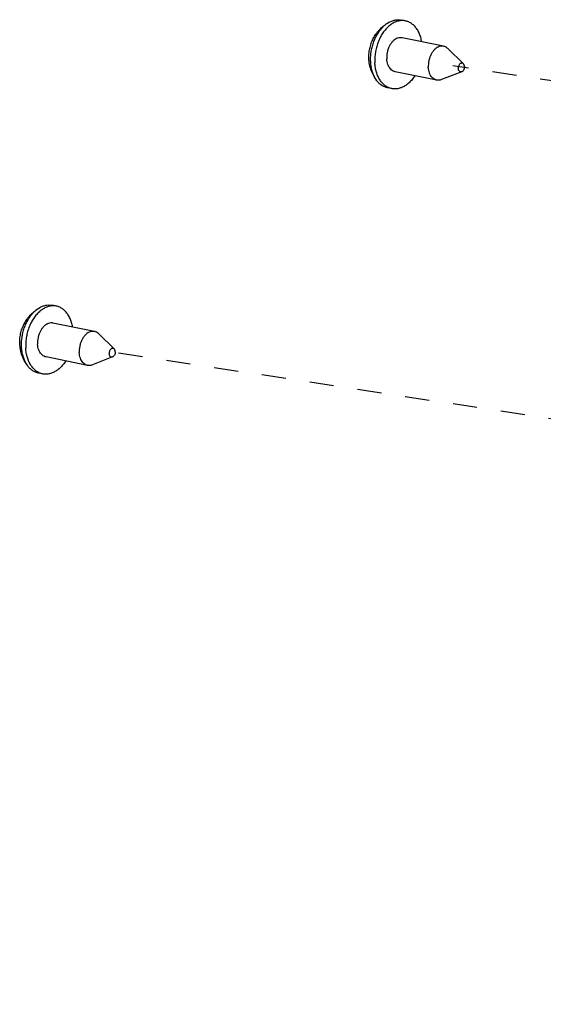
# Paper-space layout 'Layout1' of a CAD drawing. Header units: inches. Extents: x 29 to 351, y 58 to 234.
# Tile 49 of 104: x 34.05 to 36.44, y 194.44 to 198.92. Entities that reach past the tile are written whole.
import ezdxf

# ---------------------------------------------------------------- set-up
doc = ezdxf.new("R2010")
doc.units = ezdxf.units.IN
doc.header["$LTSCALE"] = 1.1
doc.header["$MEASUREMENT"] = 0
doc.linetypes.add('DASHED', pattern=[0.2, 0.1, -0.1])
doc.layers.get('0').update_dxf_attribs({"linetype": 'CONTINUOUS'})
doc.layers.add('02___PRT_ALL_AXES', color=7, linetype='CONTINUOUS')
doc.layers.add('7_ALL_FEATURES', color=7, linetype='CONTINUOUS')

psp = doc.layouts.get("Layout1")

# ---------------------------------------------------------------- linework, layer by layer
at = {"color": 4, "linetype": 'DASHED'}
for p, q in [((63.50124009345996, 194.5428296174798), (36.02264840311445, 198.7123643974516)), ((61.14653916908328, 193.3595199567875), (34.43332467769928, 197.4129182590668))]:
    psp.add_line(p, q, dxfattribs=at)
at = {"layer": '02___PRT_ALL_AXES', "color": 7, "linetype": 'Continuous'}
for p, q in [((35.80757364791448, 198.9166590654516), (35.78859399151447, 198.9205074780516)), ((35.98131779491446, 198.8010873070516), (35.79192630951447, 198.8394892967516)), ((36.07112115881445, 198.7215811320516), (36.00069762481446, 198.7904915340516)), ((35.95002311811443, 198.6467477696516), (35.76063163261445, 198.6851497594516)), ((36.06370270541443, 198.6849946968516), (35.97199954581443, 198.6489579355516)), ((35.74498429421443, 198.6079799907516), (35.72600463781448, 198.6118284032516)), ((34.21824992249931, 197.6172129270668), (34.1992702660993, 197.6210613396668)), ((34.39199406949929, 197.5016411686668), (34.2026025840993, 197.5400431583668)), ((34.48179743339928, 197.4221349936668), (34.41137389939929, 197.4910453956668)), ((34.36069939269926, 197.3473016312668), (34.17130790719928, 197.3857036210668)), ((34.47437897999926, 197.3855485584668), (34.38267582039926, 197.3495117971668)), ((34.15566056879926, 197.3085338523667), (34.13668091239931, 197.3123822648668))]:
    psp.add_line(p, q, dxfattribs=at)
for points, start_tangent, end_tangent in [([(35.80757413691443, 198.9166589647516), (35.7919084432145, 198.9180717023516), (35.77575932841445, 198.9160325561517), (35.75962182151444, 198.9105597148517), (35.74385640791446, 198.9017754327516), (35.72881526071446, 198.8898759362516), (35.71483437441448, 198.8751270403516), (35.70222605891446, 198.8578582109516), (35.69127196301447, 198.8384552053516), (35.68221678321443, 198.8173514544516), (35.67526279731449, 198.7950183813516), (35.67056534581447, 198.7719548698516), (35.66822936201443, 198.7486761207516), (35.66830702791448, 198.7257021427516)], (-0.9800591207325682, 0.1987061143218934), (0.05679379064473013, -0.9983859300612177)), ([(35.88172850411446, 198.8212847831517), (35.87691545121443, 198.8419360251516), (35.86982151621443, 198.8610006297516), (35.86063799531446, 198.8778608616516), (35.84957003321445, 198.8921400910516), (35.83686486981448, 198.9035193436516), (35.82280631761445, 198.9117444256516), (35.80757413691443, 198.9166589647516)], (-0.1691662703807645, 0.985587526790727), (-0.9800591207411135, 0.1987061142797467)), ([(35.79192640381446, 198.8394874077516), (35.78691108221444, 198.8401401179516), (35.77697229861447, 198.8393858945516), (35.76700990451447, 198.8360072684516), (35.75736315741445, 198.8301192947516), (35.74836056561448, 198.8219224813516), (35.74030870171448, 198.8116959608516), (35.73348176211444, 198.7997879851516), (35.72811223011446, 198.7866040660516), (35.72438295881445, 198.7725931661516), (35.72242094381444, 198.7582324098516), (35.72229299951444, 198.7440108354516)], (-0.9800629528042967, 0.198687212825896), (0.05679379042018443, -0.9983859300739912)), ([(35.98131743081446, 198.8010855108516), (35.97630256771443, 198.8017381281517), (35.96636378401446, 198.8009839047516), (35.95640139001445, 198.7976052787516), (35.94675464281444, 198.7917173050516), (35.93775205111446, 198.7835204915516), (35.92970018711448, 198.7732939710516), (35.92287324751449, 198.7613859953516), (35.91750371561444, 198.7482020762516), (35.91377444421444, 198.7341911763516), (35.91181242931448, 198.7198304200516), (35.91168448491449, 198.7056088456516)], (-0.9800655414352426, 0.1986744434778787), (0.05679379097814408, -0.9983859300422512)), ([(36.00069738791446, 198.7904912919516), (35.99476781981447, 198.7953608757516), (35.98587928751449, 198.7998422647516), (35.98131743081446, 198.8010855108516)], (-0.7147811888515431, 0.6993481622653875), (-0.9800655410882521, 0.1986744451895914)), ([(35.74498380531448, 198.6079800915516), (35.72975162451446, 198.6128946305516), (35.71569307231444, 198.6211197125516), (35.70298790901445, 198.6324989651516), (35.69191994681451, 198.6467781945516), (35.68273642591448, 198.6636384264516), (35.67564249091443, 198.6827030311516), (35.67079660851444, 198.7035461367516), (35.66830702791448, 198.7257021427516)], (-0.9800591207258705, 0.1987061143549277), (-0.05679379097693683, 0.99838593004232)), ([(35.76063153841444, 198.6851516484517), (35.75607014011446, 198.6863948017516), (35.7471816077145, 198.6908761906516), (35.73928395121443, 198.6977904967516), (35.73264611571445, 198.7069022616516), (35.72749414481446, 198.7179011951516), (35.72400348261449, 198.7304127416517), (35.72229299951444, 198.7440108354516)], (-0.9800629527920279, 0.1986872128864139), (-0.05679379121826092, 0.998385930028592)), ([(36.07112143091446, 198.7215808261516), (36.06808029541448, 198.7236849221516), (36.06460331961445, 198.7244983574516), (36.06095347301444, 198.7239401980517), (36.05737948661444, 198.7220484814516), (36.05412492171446, 198.7189521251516), (36.05141157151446, 198.7148621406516), (36.04942434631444, 198.7100572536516), (36.04829867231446, 198.7048649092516), (36.04811126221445, 198.6996389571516)], (-0.7152697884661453, 0.6988484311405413), (0.05679379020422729, -0.9983859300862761)), ([(36.07602200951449, 198.7091045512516), (36.07583459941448, 198.7038785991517), (36.07470892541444, 198.6986862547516), (36.07272170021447, 198.6938813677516), (36.07000835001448, 198.6897913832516), (36.06675378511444, 198.6866950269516), (36.06369933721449, 198.6849929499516)], (0.05679379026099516, -0.9983859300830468), (-0.9310102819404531, -0.3649929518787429)), ([(36.07602200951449, 198.7091045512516), (36.07525838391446, 198.7140079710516), (36.07359576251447, 198.7182546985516), (36.07112143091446, 198.7215808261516)], (-0.0567937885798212, 0.9983859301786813), (-0.7152697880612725, 0.6988484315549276)), ([(35.85043236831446, 198.6669374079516), (35.83772356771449, 198.6495120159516), (35.82374268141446, 198.6347631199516), (35.80870153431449, 198.6228636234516), (35.79293612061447, 198.6140793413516), (35.77679861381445, 198.6086065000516), (35.76064949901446, 198.6065673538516), (35.74498380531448, 198.6079800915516)], (-0.5397240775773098, -0.8418419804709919), (-0.9800591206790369, 0.1987061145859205)), ([(35.95002348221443, 198.6467495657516), (35.94546162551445, 198.6479928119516), (35.93657309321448, 198.6524742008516), (35.92867543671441, 198.6593885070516), (35.92203760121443, 198.6685002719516), (35.91688563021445, 198.6794992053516), (35.91339496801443, 198.6920107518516), (35.91168448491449, 198.7056088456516)], (-0.9800655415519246, 0.1986744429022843), (-0.05679379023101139, 0.9983859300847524)), ([(36.06369933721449, 198.6849929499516), (36.06317979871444, 198.6848033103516), (36.05952995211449, 198.6842451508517), (36.05605297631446, 198.6850585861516), (36.05298582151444, 198.6871881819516), (36.05053750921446, 198.6904888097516), (36.04887488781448, 198.6947355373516), (36.04811126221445, 198.6996389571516)], (-0.93101028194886, -0.3649929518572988), (-0.05679378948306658, 0.9983859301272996)), ([(35.97199942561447, 198.6489582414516), (35.96497712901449, 198.6468511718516), (35.95503834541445, 198.6460969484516), (35.95002348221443, 198.6467495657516)], (-0.9307238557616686, -0.3657227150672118), (-0.9800655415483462, 0.1986744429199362)), ([(34.21825041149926, 197.6172128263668), (34.20258471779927, 197.6186255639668), (34.18643560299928, 197.6165864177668), (34.17029809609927, 197.6111135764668), (34.15453268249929, 197.6023292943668), (34.13949153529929, 197.5904297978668), (34.12551064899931, 197.5756809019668), (34.11290233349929, 197.5584120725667), (34.1019482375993, 197.5390090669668), (34.09289305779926, 197.5179053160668), (34.08593907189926, 197.4955722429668), (34.0812416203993, 197.4725087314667), (34.07890563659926, 197.4492299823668), (34.07898330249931, 197.4262560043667)], (-0.9800591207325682, 0.1987061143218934), (0.05679379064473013, -0.9983859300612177)), ([(34.29240477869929, 197.5218386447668), (34.28759172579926, 197.5424898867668), (34.28049779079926, 197.5615544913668), (34.27131426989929, 197.5784147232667), (34.26024630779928, 197.5926939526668), (34.24754114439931, 197.6040732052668), (34.23348259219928, 197.6122982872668), (34.21825041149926, 197.6172128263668)], (-0.1691662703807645, 0.985587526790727), (-0.9800591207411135, 0.1987061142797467)), ([(34.20260267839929, 197.5400412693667), (34.19758735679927, 197.5406939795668), (34.1876485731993, 197.5399397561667), (34.1776861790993, 197.5365611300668), (34.16803943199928, 197.5306731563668), (34.15903684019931, 197.5224763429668), (34.15098497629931, 197.5122498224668), (34.14415803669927, 197.5003418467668), (34.13878850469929, 197.4871579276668), (34.13505923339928, 197.4731470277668), (34.13309721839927, 197.4587862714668), (34.13296927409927, 197.4445646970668)], (-0.9800629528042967, 0.198687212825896), (0.05679379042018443, -0.9983859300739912)), ([(34.39199370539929, 197.5016393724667), (34.38697884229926, 197.5022919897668), (34.37704005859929, 197.5015377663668), (34.36707766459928, 197.4981591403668), (34.35743091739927, 197.4922711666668), (34.34842832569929, 197.4840743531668), (34.34037646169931, 197.4738478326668), (34.33354952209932, 197.4619398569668), (34.32817999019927, 197.4487559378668), (34.32445071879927, 197.4347450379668), (34.32248870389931, 197.4203842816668), (34.32236075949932, 197.4061627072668)], (-0.9800655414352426, 0.1986744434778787), (0.05679379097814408, -0.9983859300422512)), ([(34.41137366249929, 197.4910451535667), (34.4054440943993, 197.4959147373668), (34.39655556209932, 197.5003961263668), (34.39199370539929, 197.5016393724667)], (-0.7147811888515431, 0.6993481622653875), (-0.9800655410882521, 0.1986744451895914)), ([(34.15566007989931, 197.3085339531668), (34.14042789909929, 197.3134484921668), (34.12636934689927, 197.3216735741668), (34.11366418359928, 197.3330528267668), (34.10259622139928, 197.3473320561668), (34.09341270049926, 197.3641922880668), (34.08631876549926, 197.3832568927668), (34.08147288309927, 197.4040999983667), (34.07898330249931, 197.4262560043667)], (-0.9800591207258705, 0.1987061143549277), (-0.05679379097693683, 0.99838593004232)), ([(34.17130781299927, 197.3857055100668), (34.16674641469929, 197.3869486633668), (34.15785788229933, 197.3914300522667), (34.14996022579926, 197.3983443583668), (34.14332239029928, 197.4074561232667), (34.13817041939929, 197.4184550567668), (34.13467975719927, 197.4309666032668), (34.13296927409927, 197.4445646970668)], (-0.9800629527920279, 0.1986872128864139), (-0.05679379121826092, 0.998385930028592)), ([(34.36069975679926, 197.3473034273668), (34.35613790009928, 197.3485466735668), (34.34724936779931, 197.3530280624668), (34.3393517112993, 197.3599423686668), (34.33271387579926, 197.3690541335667), (34.32756190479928, 197.3800530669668), (34.32407124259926, 197.3925646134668), (34.32236075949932, 197.4061627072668)], (-0.9800655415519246, 0.1986744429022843), (-0.05679379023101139, 0.9983859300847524)), ([(34.48179770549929, 197.4221346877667), (34.47875656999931, 197.4242387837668), (34.47527959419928, 197.4250522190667), (34.47162974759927, 197.4244940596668), (34.46805576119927, 197.4226023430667), (34.46480119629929, 197.4195059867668), (34.46208784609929, 197.4154160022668), (34.46010062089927, 197.4106111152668), (34.45897494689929, 197.4054187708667), (34.45878753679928, 197.4001928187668)], (-0.7152697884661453, 0.6988484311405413), (0.05679379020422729, -0.9983859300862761)), ([(34.48669828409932, 197.4096584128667), (34.48651087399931, 197.4044324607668), (34.48538519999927, 197.3992401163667), (34.4833979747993, 197.3944352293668), (34.48068462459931, 197.3903452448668), (34.47743005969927, 197.3872488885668), (34.47437561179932, 197.3855468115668)], (0.05679379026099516, -0.9983859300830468), (-0.9310102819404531, -0.3649929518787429)), ([(34.48669828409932, 197.4096584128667), (34.48593465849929, 197.4145618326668), (34.4842720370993, 197.4188085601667), (34.48179770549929, 197.4221346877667)], (-0.0567937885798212, 0.9983859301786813), (-0.7152697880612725, 0.6988484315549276)), ([(34.26110864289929, 197.3674912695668), (34.24839984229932, 197.3500658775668), (34.23441895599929, 197.3353169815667), (34.21937780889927, 197.3234174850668), (34.2036123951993, 197.3146332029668), (34.18747488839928, 197.3091603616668), (34.17132577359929, 197.3071212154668), (34.15566007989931, 197.3085339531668)], (-0.5397240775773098, -0.8418419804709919), (-0.980059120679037, 0.1987061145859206)), ([(34.47437561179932, 197.3855468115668), (34.47385607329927, 197.3853571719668), (34.47020622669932, 197.3847990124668), (34.46672925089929, 197.3856124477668), (34.46366209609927, 197.3877420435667), (34.46121378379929, 197.3910426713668), (34.45955116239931, 197.3952893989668), (34.45878753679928, 197.4001928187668)], (-0.93101028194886, -0.3649929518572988), (-0.05679378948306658, 0.9983859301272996)), ([(34.3826757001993, 197.3495121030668), (34.37565340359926, 197.3474050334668), (34.36571461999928, 197.3466508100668), (34.36069975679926, 197.3473034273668)], (-0.9307238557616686, -0.3657227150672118), (-0.9800655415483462, 0.1986744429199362))]:
    psp.add_spline(points, degree=3, dxfattribs=dict(at, start_tangent=start_tangent, end_tangent=end_tangent))
at = {"layer": '7_ALL_FEATURES', "color": 7, "linetype": 'Continuous'}
for points, start_tangent, end_tangent in [([(35.67734192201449, 198.6443359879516), (35.66320621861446, 198.6662359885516), (35.65199471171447, 198.6909466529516), (35.64429389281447, 198.7186338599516), (35.64111641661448, 198.7460839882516), (35.64195735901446, 198.7718583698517), (35.64619163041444, 198.7961864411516), (35.65362064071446, 198.8195074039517), (35.66388849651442, 198.8411779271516), (35.67696129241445, 198.8613361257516), (35.69331046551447, 198.8803136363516), (35.71042376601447, 198.8955353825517), (35.73111244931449, 198.9095222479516)], (-0.6014552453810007, 0.7989064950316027), (0.8651388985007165, 0.5015323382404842)), ([(35.64932737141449, 198.7295505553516), (35.64920068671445, 198.7514697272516), (35.65127457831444, 198.7736881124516), (35.65550682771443, 198.7957534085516), (35.66181127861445, 198.8172164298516), (35.67005959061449, 198.8376402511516), (35.68008385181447, 198.8566091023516), (35.69167999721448, 198.8737368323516), (35.70461196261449, 198.8886747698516), (35.71861649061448, 198.9011188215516), (35.73111230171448, 198.9095225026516)], (-0.05679379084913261, 0.9983859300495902), (0.8651859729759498, 0.5014511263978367)), ([(35.73111230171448, 198.9095225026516), (35.73340848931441, 198.9108156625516), (35.74868683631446, 198.9175678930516)], (0.8651859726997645, 0.5014511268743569), (0.9470212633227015, 0.3211708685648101)), ([(35.74868683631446, 198.9175678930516), (35.76414050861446, 198.9212380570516), (35.77945491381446, 198.9217514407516), (35.78859376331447, 198.9205063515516)], (0.9470212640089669, 0.3211708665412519), (0.9800832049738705, -0.1985872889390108)), ([(35.67734179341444, 198.6443358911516), (35.67112379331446, 198.6535104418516), (35.66266233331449, 198.6699657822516), (35.65612740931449, 198.6883795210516), (35.65165205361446, 198.7083768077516), (35.64932737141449, 198.7295505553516)], (-0.6014536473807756, 0.7989076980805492), (-0.05679379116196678, 0.9983859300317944)), ([(35.72600486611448, 198.6118295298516), (35.72028033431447, 198.6132382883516), (35.70617055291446, 198.6190053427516), (35.69310160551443, 198.6277682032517), (35.68133953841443, 198.6393484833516), (35.67734179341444, 198.6443358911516)], (-0.9800832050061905, 0.1985872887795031), (-0.6014536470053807, 0.7989076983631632)), ([(34.08801819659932, 197.3448898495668), (34.07388249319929, 197.3667898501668), (34.0626709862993, 197.3915005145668), (34.0549701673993, 197.4191877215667), (34.05179269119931, 197.4466378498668), (34.05263363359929, 197.4724122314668), (34.05686790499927, 197.4967403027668), (34.06429691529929, 197.5200612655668), (34.0745647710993, 197.5417317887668), (34.08763756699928, 197.5618899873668), (34.1039867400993, 197.5808674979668), (34.1211000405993, 197.5960892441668), (34.14178872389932, 197.6100761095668)], (-0.6014552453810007, 0.7989064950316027), (0.8651388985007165, 0.5015323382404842)), ([(34.06000364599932, 197.4301044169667), (34.05987696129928, 197.4520235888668), (34.06195085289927, 197.4742419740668), (34.06618310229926, 197.4963072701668), (34.07248755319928, 197.5177702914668), (34.08073586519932, 197.5381941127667), (34.0907601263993, 197.5571629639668), (34.10235627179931, 197.5742906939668), (34.11528823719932, 197.5892286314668), (34.12929276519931, 197.6016726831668), (34.14178857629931, 197.6100763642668)], (-0.05679379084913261, 0.9983859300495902), (0.8651859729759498, 0.5014511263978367)), ([(34.14178857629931, 197.6100763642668), (34.1440847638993, 197.6113695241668), (34.15936311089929, 197.6181217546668)], (0.8651859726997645, 0.5014511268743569), (0.9470212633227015, 0.3211708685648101)), ([(34.15936311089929, 197.6181217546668), (34.17481678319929, 197.6217919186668), (34.19013118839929, 197.6223053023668), (34.1992700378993, 197.6210602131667)], (0.9470212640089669, 0.3211708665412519), (0.9800832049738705, -0.1985872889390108)), ([(34.08801806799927, 197.3448897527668), (34.08180006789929, 197.3540643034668), (34.07333860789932, 197.3705196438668), (34.06680368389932, 197.3889333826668), (34.06232832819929, 197.4089306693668), (34.06000364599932, 197.4301044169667)], (-0.6014536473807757, 0.798907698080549), (-0.05679379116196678, 0.9983859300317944)), ([(34.13668114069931, 197.3123833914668), (34.1309566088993, 197.3137921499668), (34.11684682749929, 197.3195592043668), (34.10377788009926, 197.3283220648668), (34.09201581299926, 197.3399023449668), (34.08801806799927, 197.3448897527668)], (-0.9800832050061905, 0.1985872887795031), (-0.6014536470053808, 0.7989076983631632))]:
    psp.add_spline(points, degree=3, dxfattribs=dict(at, start_tangent=start_tangent, end_tangent=end_tangent))

doc.saveas('drawing.dxf')
